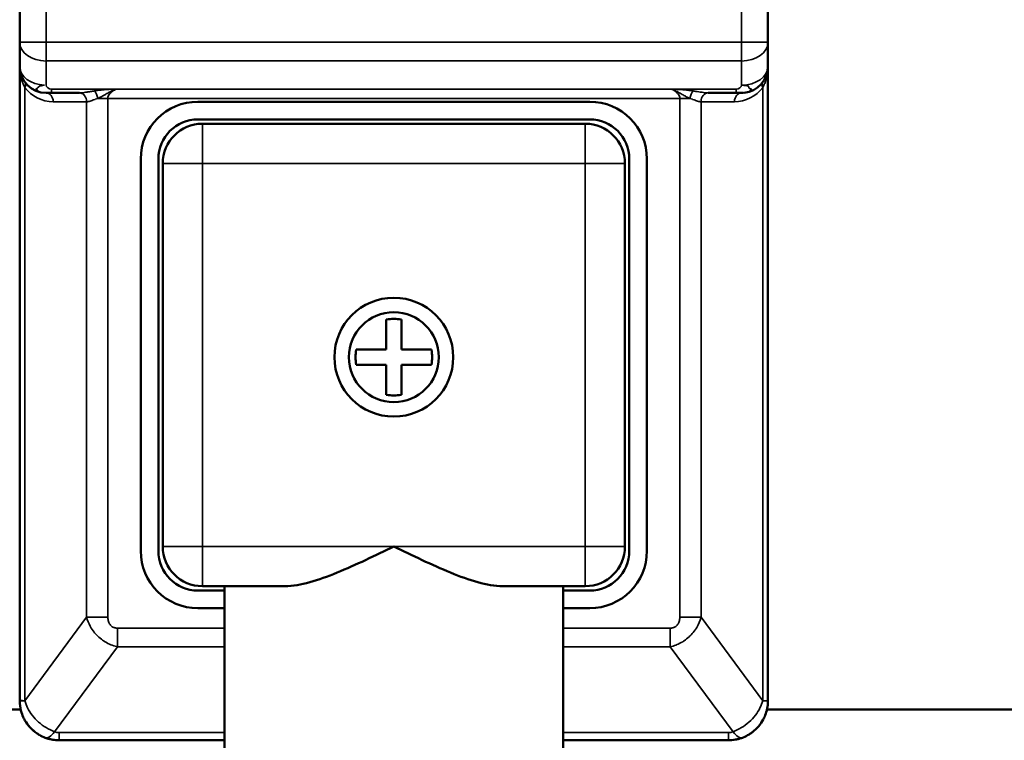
# Model space of a CAD drawing. Header units: inches. Extents: x 1 to 237, y 4 to 150.
# Tile 107 of 237: x 124.54 to 126.77, y 80.27 to 81.9. Entities that reach past the tile are written whole.
import ezdxf

# ---------------------------------------------------------------- set-up
doc = ezdxf.new("R2010")
doc.units = ezdxf.units.IN
doc.header["$LTSCALE"] = 7
doc.header["$MEASUREMENT"] = 0
doc.layers.add('Visible (ANSI)', color=7, linetype='Continuous', lineweight=50)
doc.layers.add('Visible Narrow (ANSI)', color=7, linetype='Continuous', lineweight=35)

msp = doc.modelspace()

# ---------------------------------------------------------------- linework, layer by layer
at = {"layer": 'Visible (ANSI)'}
for p, q in [((124.5372, 83.076), (124.5372, 81.8509)), ((126.2372, 81.8509), (126.2372, 83.076)), ((124.5372, 81.796), (124.5372, 81.8509)), ((126.2372, 81.8509), (126.2372, 81.796)), ((124.5372, 80.356), (124.5372, 81.796)), ((126.2372, 81.796), (126.2372, 80.356)), ((124.5972, 81.736), (124.6096, 81.736)), ((124.6096, 81.736), (124.6731, 81.736)), ((126.1012, 81.736), (126.1647, 81.736)), ((126.1772, 81.736), (126.1647, 81.736)), ((125.8322, 81.716), (124.9422, 81.716)), ((124.9422, 81.676), (125.8322, 81.676)), ((125.8222, 81.666), (124.9522, 81.666)), ((124.8122, 81.586), (124.8122, 80.696)), ((124.8522, 80.696), (124.8522, 81.586)), ((125.9222, 81.586), (125.9222, 80.696)), ((125.9622, 80.696), (125.9622, 81.586)), ((124.8622, 81.576), (124.8622, 80.706)), ((125.9122, 80.706), (125.9122, 81.576)), ((125.37, 81.1532), (125.37, 81.2213)), ((125.4044, 81.2213), (125.4044, 81.1532)), ((125.3019, 81.1532), (125.37, 81.1532)), ((125.4044, 81.1532), (125.4725, 81.1532)), ((125.37, 81.1189), (125.3019, 81.1189)), ((125.37, 81.0507), (125.37, 81.1189)), ((125.4044, 81.1189), (125.4044, 81.0507)), ((125.4725, 81.1189), (125.4044, 81.1189)), ((125.0022, 80.606), (124.9422, 80.606)), ((124.9522, 80.616), (125.1398, 80.616)), ((125.0022, 80.616), (125.0022, 80.116)), ((125.6346, 80.616), (125.8222, 80.616)), ((125.7722, 80.616), (125.7722, 80.116)), ((125.8322, 80.606), (125.7722, 80.606)), ((124.9422, 80.566), (125.0022, 80.566)), ((125.7722, 80.566), (125.8322, 80.566)), ((123.8622, 80.336), (124.5394, 80.336)), ((126.2349, 80.336), (126.9122, 80.336)), ((125.0022, 80.266), (124.6272, 80.266)), ((126.1472, 80.266), (125.7722, 80.266)), ((126.1792, 80.2719), (126.1792, 80.2719))]:
    msp.add_line(p, q, dxfattribs=at)
for radius in [0.135, 0.1022]:
    msp.add_circle((125.3872, 81.136), radius, dxfattribs=at)
for centre, radius, start, end in [((134.7622, 91.9966), 12, 148.53926, 359.43499), ((124.5972, 81.796), 0.06, 180, 270), ((126.1772, 81.796), 0.06, 275.5818, 0), ((124.9422, 81.586), 0.13, 90, 180), ((125.8322, 81.586), 0.13, 0, 90), ((124.9422, 81.586), 0.09, 90, 180), ((125.8322, 81.586), 0.09, 0, 90), ((124.9522, 81.576), 0.09, 90, 180), ((125.8222, 81.576), 0.09, 0, 90), ((125.3872, 81.136), 0.087, 78.6025, 101.3975), ((125.3872, 81.136), 0.087, 168.6025, 191.3975), ((125.3872, 81.136), 0.087, 348.6025, 11.3975), ((125.3872, 81.136), 0.087, 258.6025, 281.3975), ((124.9422, 80.696), 0.13, 180, 270), ((124.9422, 80.696), 0.09, 180, 270), ((124.9522, 80.706), 0.09, 180, 270), ((125.8222, 80.706), 0.09, 270, 0), ((125.8322, 80.696), 0.13, 270, 0), ((125.8322, 80.696), 0.09, 270, 0), ((126.1472, 80.356), 0.09, 290.8546, 290.8552)]:
    msp.add_arc(centre, radius, start, end, dxfattribs=at)
for centre, major_axis, ratio, start_param, end_param in [((124.6165, 80.328), (-0.0214, -0.0561), 0.335349, 0.000003, 0.000311), ((126.1578, 80.328), (0.0214, -0.0561), 0.335348, 6.282907, 6.283203)]:
    msp.add_ellipse(centre, major_axis=major_axis, ratio=ratio, start_param=start_param, end_param=end_param, dxfattribs=at)
for points in [[(126.1772, 81.736), (126.1783, 81.736), (126.1794, 81.7361), (126.1805, 81.7361)], [(124.54, 80.3336), (124.5382, 80.3406), (124.5372, 80.3479), (124.5372, 80.3551)], [(126.2352, 80.3375), (126.2349, 80.3361), (126.2346, 80.3348), (126.2343, 80.3334)], [(126.2141, 80.2958), (126.2107, 80.2921), (126.2071, 80.2887), (126.2031, 80.2856)], [(124.6039, 80.2691), (124.601, 80.2699), (124.598, 80.2708), (124.5951, 80.2719)], [(124.6272, 80.2661), (124.6219, 80.2661), (124.6166, 80.2665), (124.6114, 80.2674)], [(126.1635, 80.2675), (126.1581, 80.2665), (126.1526, 80.2661), (126.1472, 80.2661)], [(126.1714, 80.2694), (126.1688, 80.2686), (126.1661, 80.268), (126.1635, 80.2675)], [(126.1792, 80.2719), (126.1766, 80.271), (126.174, 80.2701), (126.1714, 80.2694)]]:
    msp.add_open_spline(points, degree=3, dxfattribs=at)
for points, knots in [([(125.3872, 80.706), (125.3457, 80.686), (125.301, 80.6642), (125.2156, 80.6295), (125.1751, 80.616), (125.1398, 80.616)], [0, 0, 0, 0, 0.3511506, 0.3511506, 0.7023011, 0.7023011, 0.7023011, 0.7023011]), ([(125.6346, 80.616), (125.5992, 80.616), (125.5587, 80.6295), (125.4734, 80.6642), (125.4287, 80.686), (125.3872, 80.706)], [1.5010958, 1.5010958, 1.5010958, 1.5010958, 1.8522463, 1.8522463, 2.2033969, 2.2033969, 2.2033969, 2.2033969]), ([(124.5372, 80.356), (124.5372, 80.3559), (124.5372, 80.3556), (124.5372, 80.3553), (124.5372, 80.3551)], [0, 0, 0, 0, 0.5, 0.9844199, 0.9844199, 0.9844199, 0.9844199]), ([(126.2372, 80.3551), (126.2371, 80.351), (126.2368, 80.3469), (126.236, 80.3417), (126.2358, 80.3406), (126.2355, 80.3389), (126.2354, 80.3382), (126.2352, 80.3375)], [0, 0, 0, 0, 0.115517, 0.115517, 0.1458272, 0.1458272, 0.1654898, 0.1654898, 0.1654898, 0.1654898]), ([(126.2372, 80.356), (126.2372, 80.3559), (126.2372, 80.3556), (126.2372, 80.3553), (126.2372, 80.3551)], [0.0004063, 0.0004063, 0.0004063, 0.0004063, 0.5, 0.9835193, 0.9835193, 0.9835193, 0.9835193]), ([(124.5951, 80.2719), (124.5906, 80.2737), (124.5862, 80.2758), (124.5813, 80.2786), (124.5808, 80.2789), (124.579, 80.28), (124.5778, 80.2808), (124.571, 80.2854), (124.5658, 80.2899), (124.5609, 80.2952), (124.5606, 80.2955), (124.556, 80.3005), (124.5522, 80.3058), (124.5486, 80.3121), (124.5482, 80.3128), (124.5475, 80.3142), (124.5472, 80.3148), (124.5446, 80.3198), (124.5428, 80.3243), (124.5409, 80.3305), (124.5404, 80.332), (124.54, 80.3336)], [0.0000021, 0.0000021, 0.0000021, 0.0000021, 0.1408343, 0.1408343, 0.1592889, 0.1592889, 0.2, 0.2, 0.3893645, 0.3893645, 0.4, 0.4, 0.5769413, 0.5769413, 0.6, 0.6, 0.6192761, 0.6192761, 0.7530099, 0.7530099, 0.7975027, 0.7975027, 0.7975027, 0.7975027]), ([(126.2343, 80.3334), (126.2331, 80.3289), (126.2316, 80.3245), (126.2291, 80.3187), (126.2284, 80.3172), (126.2273, 80.315), (126.2269, 80.3143), (126.2235, 80.3079), (126.2199, 80.3026), (126.2152, 80.2971), (126.2146, 80.2965), (126.2141, 80.2958)], [0.2040848, 0.2040848, 0.2040848, 0.2040848, 0.3329763, 0.3329763, 0.377091, 0.377091, 0.4, 0.4, 0.5755117, 0.5755117, 0.598858, 0.598858, 0.598858, 0.598858]), ([(124.5712, 80.2856), (124.5636, 80.2916), (124.5569, 80.299), (124.5504, 80.309), (124.5493, 80.3108), (124.5483, 80.3127)], [0, 0, 0, 0, 0.07401504, 0.07401504, 0.09029564, 0.09029564, 0.09029564, 0.09029564]), ([(124.6114, 80.2674), (124.6112, 80.2675), (124.6087, 80.2679), (124.6063, 80.2685), (124.6039, 80.2691)], [0.4873569, 0.4873569, 0.4873569, 0.4873569, 0.5, 0.7191037, 0.7191037, 0.7191037, 0.7191037]), ([(126.2031, 80.2856), (126.2014, 80.2842), (126.1996, 80.2829), (126.1966, 80.2808), (126.1954, 80.2801), (126.19, 80.2767), (126.1856, 80.2745), (126.1805, 80.2724), (126.1799, 80.2722), (126.1792, 80.2719)], [0.737275, 0.737275, 0.737275, 0.737275, 0.8, 0.8, 0.8394261, 0.8394261, 0.9798757, 0.9798757, 1, 1, 1, 1])]:
    msp.add_open_spline(points, degree=3, knots=knots, dxfattribs=at)
at = {"layer": 'Visible Narrow (ANSI)'}
for p, q in [((124.5972, 83.076), (124.5972, 81.8509)), ((126.1772, 81.8509), (126.1772, 83.076)), ((124.5372, 81.8509), (124.5972, 81.8509)), ((124.5972, 81.8509), (126.1772, 81.8509)), ((124.5972, 81.8085), (124.5972, 81.8509)), ((126.1772, 81.8085), (126.1772, 81.8509)), ((126.2372, 81.8509), (126.1772, 81.8509)), ((124.5972, 81.8085), (126.1772, 81.8085)), ((124.5972, 81.7536), (124.5972, 81.8085)), ((126.1772, 81.8085), (126.1772, 81.7536)), ((124.5489, 81.7485), (124.5489, 80.3558)), ((124.6096, 81.7448), (124.7566, 81.7448)), ((124.6096, 81.736), (124.6096, 81.7448)), ((124.7569, 81.7448), (126.0174, 81.7448)), ((126.0174, 81.7448), (126.1647, 81.7448)), ((126.1647, 81.7448), (126.1647, 81.736)), ((126.2254, 81.7485), (126.2254, 80.356)), ((124.7147, 81.7236), (124.7374, 81.7236)), ((124.7374, 81.7236), (126.0369, 81.7236)), ((124.7374, 81.7236), (124.7374, 80.5455)), ((126.0369, 81.7236), (126.0596, 81.7236)), ((126.0369, 80.5455), (126.0369, 81.7236)), ((124.6892, 81.716), (124.6132, 81.716)), ((124.6892, 81.716), (124.6892, 80.5455)), ((126.0852, 80.5455), (126.0852, 81.716)), ((126.1611, 81.716), (126.0852, 81.716)), ((124.9522, 81.666), (124.9522, 81.576)), ((125.8222, 81.666), (125.8222, 81.576)), ((124.8622, 81.576), (124.9522, 81.576)), ((125.8222, 81.576), (124.9522, 81.576)), ((124.9522, 81.576), (124.9522, 80.706)), ((125.9122, 81.576), (125.8222, 81.576)), ((125.8222, 80.706), (125.8222, 81.576)), ((124.8622, 80.706), (124.9522, 80.706)), ((124.9522, 80.706), (125.3872, 80.706)), ((124.9522, 80.616), (124.9522, 80.706)), ((125.3872, 80.706), (125.8222, 80.706)), ((125.9122, 80.706), (125.8222, 80.706)), ((125.8222, 80.616), (125.8222, 80.706)), ((124.6892, 80.5455), (124.5489, 80.3558)), ((124.6892, 80.5455), (124.7374, 80.5455)), ((126.0852, 80.5455), (126.0369, 80.5455)), ((126.2254, 80.3559), (126.0852, 80.5455)), ((124.7591, 80.5209), (125.0022, 80.5209)), ((124.7591, 80.4785), (124.7591, 80.5209)), ((125.7722, 80.5209), (126.0153, 80.5209)), ((126.0153, 80.4785), (126.0153, 80.5209)), ((124.7591, 80.4785), (124.6165, 80.2856)), ((124.7591, 80.4785), (125.0022, 80.4785)), ((125.7722, 80.4785), (126.0153, 80.4785)), ((126.1578, 80.2856), (126.0153, 80.4785)), ((124.5372, 80.356), (124.5372, 80.356)), ((124.5434, 80.356), (124.5433, 80.356)), ((124.5489, 80.3558), (124.5489, 80.3558)), ((126.2254, 80.356), (126.2372, 80.356)), ((124.6272, 80.266), (124.6272, 80.2836)), ((125.0022, 80.2836), (124.6272, 80.2836)), ((126.1472, 80.2836), (125.7722, 80.2836)), ((126.1472, 80.2836), (126.1472, 80.266))]:
    msp.add_line(p, q, dxfattribs=at)
for centre, major_axis, ratio, start_param, end_param in [((124.5972, 81.8509), (-0.06, 0), 0.707107, 0, 1.570796), ((126.1772, 81.8509), (0.06, 0), 0.707107, 4.712389, 6.283185), ((124.5972, 81.796), (-0.06, 0), 0.707107, 0, 1.515039), ((126.1772, 81.796), (0.06, 0), 0.707107, 4.712389, 6.283185), ((124.5328, 81.7485), (0.0161, 0.0119), 0.626679, 5.415661, 6.28317), ((124.6132, 81.796), (-0.0719, 0.035), 0.999882, 1.089653, 2.02411), ((124.7071, 81.7236), (0.0049, -0.0194), 0.36882, 1.476832, 2.53591), ((126.0672, 81.7236), (-0.0049, -0.0194), 0.368853, 3.747248, 4.806337), ((126.1611, 81.796), (0.0736, 0.0314), 0.999685, 4.308839, 5.243422), ((126.2415, 81.7485), (-0.0161, 0.0119), 0.626679, 6.283182, 7.150726), ((124.5972, 81.716), (0, 0.02), 0.804176, 4.7124, 6.283187), ((126.1012, 81.716), (0, 0.02), 0.80377, 6.282234, 7.85303), ((126.1772, 81.716), (0, 0.02), 0.804176, 0, 1.570796), ((124.5972, 80.3557), (-0.06, -0.0006), 0.014524, 5.646552, 6.283435), ((126.1772, 80.3557), (0.06, -0.0006), 0.014547, 0.000048, 0.636755), ((124.6165, 80.328), (-0.0214, -0.0561), 0.335349, 0.000311, 0.848901), ((124.6265, 80.3102), (-0.0277, 0.0054), 0.93981, 1.38942, 1.77665), ((126.1431, 80.3355), (0.0096, -0.0514), 0.756247, 6.143874, 6.419511), ((126.1578, 80.328), (0.0214, -0.0561), 0.335348, 5.434265, 6.282907)]:
    msp.add_ellipse(centre, major_axis=major_axis, ratio=ratio, start_param=start_param, end_param=end_param, dxfattribs=at)
for points, knots in [([(124.5489, 81.7485), (124.5468, 81.7523), (124.5451, 81.756), (124.5435, 81.7603), (124.5432, 81.761), (124.5416, 81.7655), (124.5405, 81.7694), (124.5396, 81.7734), (124.5396, 81.7737), (124.5386, 81.778), (124.5381, 81.7818), (124.5373, 81.7892), (124.5372, 81.7927), (124.5372, 81.796)], [0, 0, 0, 0, 0.212573, 0.212573, 0.25, 0.25, 0.481498, 0.481498, 0.5, 0.5, 0.75, 0.75, 1, 1, 1, 1]), ([(126.2372, 81.796), (126.2372, 81.7927), (126.237, 81.7891), (126.2366, 81.7854), (126.2366, 81.7847), (126.2365, 81.7839), (126.2364, 81.7831), (126.236, 81.7802), (126.2355, 81.7771), (126.2348, 81.7739), (126.2345, 81.7723), (126.2341, 81.7706), (126.2336, 81.7689), (126.233, 81.7665), (126.2322, 81.7641), (126.2313, 81.7616), (126.2304, 81.759), (126.2293, 81.7563), (126.228, 81.7536), (126.2272, 81.7519), (126.2264, 81.7502), (126.2254, 81.7485)], [0, 0, 0, 0, 0.25, 0.25, 0.25, 0.3011966, 0.3011966, 0.3011966, 0.5, 0.5, 0.5, 0.602422, 0.602422, 0.602422, 0.75, 0.75, 0.75, 0.9030827, 0.9030827, 0.9030827, 0.9999927, 0.9999927, 0.9999927, 0.9999927]), ([(124.5938, 81.7537), (124.5936, 81.7537), (124.5934, 81.7537), (124.5919, 81.7535), (124.5905, 81.7532), (124.5889, 81.7529), (124.5887, 81.7529), (124.5869, 81.7526), (124.5852, 81.7523), (124.5828, 81.7517), (124.5818, 81.7513), (124.5803, 81.7503), (124.5798, 81.7495), (124.5789, 81.7481), (124.5785, 81.7476), (124.5774, 81.7467), (124.5766, 81.7464), (124.575, 81.7457), (124.5743, 81.7453), (124.5748, 81.7441), (124.5757, 81.7434), (124.5776, 81.7421), (124.5785, 81.7415), (124.5793, 81.7409), (124.5794, 81.7408), (124.5801, 81.7402), (124.5802, 81.7398), (124.5804, 81.7392), (124.5805, 81.739), (124.581, 81.7386), (124.5811, 81.7386), (124.5818, 81.7383), (124.583, 81.7379), (124.5856, 81.7372), (124.5871, 81.7369), (124.5902, 81.7364), (124.5918, 81.7363), (124.5946, 81.7361), (124.5959, 81.736), (124.5972, 81.736)], [0.0474188, 0.0474188, 0.0474188, 0.0474188, 0.0550774, 0.0550774, 0.1167912, 0.1167912, 0.125, 0.125, 0.1966307, 0.1966307, 0.25, 0.25, 0.3212979, 0.3212979, 0.375, 0.375, 0.4296114, 0.4296114, 0.5, 0.5, 0.5625, 0.5625, 0.6147333, 0.6147333, 0.625, 0.625, 0.6820565, 0.6820565, 0.7418805, 0.7418805, 0.75, 0.75, 0.8151637, 0.8151637, 0.875, 0.875, 0.9462664, 0.9462664, 1, 1, 1, 1]), ([(124.7071, 81.7406), (124.7039, 81.7401), (124.7009, 81.7396), (124.6981, 81.7391), (124.6954, 81.7387), (124.6928, 81.7382), (124.6904, 81.7379), (124.688, 81.7375), (124.6858, 81.7372), (124.6837, 81.7369), (124.6816, 81.7366), (124.6797, 81.7364), (124.678, 81.7363), (124.6762, 81.7361), (124.6746, 81.736), (124.6731, 81.736)], [0.0000004, 0.0000004, 0.0000004, 0.0000004, 0.2, 0.2, 0.2, 0.4, 0.4, 0.4, 0.6, 0.6, 0.6, 0.8, 0.8, 0.8, 1, 1, 1, 1]), ([(124.7569, 81.7448), (124.7531, 81.7435), (124.7495, 81.742), (124.7463, 81.7405), (124.7458, 81.7403), (124.7454, 81.7401), (124.745, 81.7399), (124.7422, 81.7385), (124.7396, 81.7371), (124.7372, 81.7357), (124.7364, 81.7353), (124.7357, 81.7348), (124.735, 81.7344), (124.7331, 81.7333), (124.7312, 81.7322), (124.7294, 81.7311), (124.7284, 81.7306), (124.7274, 81.73), (124.7264, 81.7295), (124.7249, 81.7286), (124.7234, 81.7279), (124.722, 81.7271), (124.7206, 81.7264), (124.7193, 81.7258), (124.718, 81.7252), (124.7169, 81.7246), (124.7158, 81.7241), (124.7147, 81.7236)], [0, 0, 0, 0, 0.2, 0.2, 0.2, 0.2256892, 0.2256892, 0.2256892, 0.4, 0.4, 0.4, 0.4535725, 0.4535725, 0.4535725, 0.6, 0.6, 0.6, 0.679548, 0.679548, 0.679548, 0.8, 0.8, 0.8, 0.9075865, 0.9075865, 0.9075865, 0.9999998, 0.9999998, 0.9999998, 0.9999998]), ([(126.0369, 81.7236), (126.0369, 81.7253), (126.0363, 81.7286), (126.0338, 81.7331), (126.0302, 81.7369), (126.0261, 81.7401), (126.0217, 81.7428), (126.0189, 81.7442), (126.0174, 81.7448)], [0.0000051, 0.0000051, 0.0000051, 0.0000051, 0.1666667, 0.3333333, 0.5, 0.6666667, 0.8333333, 1, 1, 1, 1]), ([(126.0596, 81.7236), (126.0577, 81.7245), (126.0536, 81.7265), (126.0463, 81.7302), (126.0383, 81.7351), (126.0288, 81.7404), (126.0214, 81.7435), (126.0174, 81.7448)], [0.000005, 0.000005, 0.000005, 0.000005, 0.2, 0.4, 0.6, 0.8, 1, 1, 1, 1]), ([(126.1012, 81.736), (126.0998, 81.736), (126.0982, 81.7361), (126.0965, 81.7362), (126.0947, 81.7364), (126.0927, 81.7366), (126.0906, 81.7369), (126.0885, 81.7372), (126.0863, 81.7375), (126.0839, 81.7379), (126.0838, 81.7379), (126.0836, 81.7379), (126.0834, 81.7379), (126.0812, 81.7383), (126.0788, 81.7387), (126.0762, 81.7391), (126.0759, 81.7392), (126.0756, 81.7392), (126.0753, 81.7393), (126.0727, 81.7397), (126.0701, 81.7402), (126.0672, 81.7406)], [0, 0, 0, 0, 0.1945943, 0.1945943, 0.1945943, 0.4, 0.4, 0.4, 0.6, 0.6, 0.6, 0.6129016, 0.6129016, 0.6129016, 0.8, 0.8, 0.8, 0.8220003, 0.8220003, 0.8220003, 0.9999987, 0.9999987, 0.9999987, 0.9999987]), ([(126.1805, 81.7361), (126.1807, 81.7362), (126.1809, 81.7362), (126.1825, 81.7363), (126.1839, 81.7364), (126.1855, 81.7366), (126.1857, 81.7367), (126.1875, 81.737), (126.1891, 81.7373), (126.1916, 81.738), (126.1925, 81.7383), (126.1941, 81.739), (126.1945, 81.7393), (126.1954, 81.7401), (126.1958, 81.7405), (126.197, 81.7415), (126.1978, 81.7421), (126.1993, 81.7435), (126.2, 81.7443), (126.1996, 81.7451), (126.1986, 81.7452), (126.1967, 81.7456), (126.1958, 81.7457), (126.195, 81.7462), (126.1949, 81.7462), (126.1942, 81.7468), (126.1941, 81.7475), (126.1939, 81.7491), (126.1938, 81.75), (126.1933, 81.7507), (126.1932, 81.7508), (126.1925, 81.7516), (126.1914, 81.752), (126.1887, 81.7525), (126.1872, 81.7527), (126.1842, 81.753), (126.1826, 81.7532), (126.1797, 81.7534), (126.1785, 81.7535), (126.1772, 81.7536)], [0.047428, 0.047428, 0.047428, 0.047428, 0.0550774, 0.0550774, 0.1167912, 0.1167912, 0.125, 0.125, 0.1966307, 0.1966307, 0.25, 0.25, 0.3212979, 0.3212979, 0.375, 0.375, 0.4296114, 0.4296114, 0.5, 0.5, 0.5625, 0.5625, 0.6147333, 0.6147333, 0.625, 0.625, 0.6820564, 0.6820564, 0.7418805, 0.7418805, 0.75, 0.75, 0.8151637, 0.8151637, 0.875, 0.875, 0.9462664, 0.9462664, 1, 1, 1, 1]), ([(124.6731, 81.736), (124.675, 81.736), (124.6769, 81.7356), (124.6786, 81.7348), (124.6789, 81.7347), (124.6791, 81.7346), (124.6793, 81.7345), (124.681, 81.7336), (124.6826, 81.7324), (124.684, 81.7308), (124.6841, 81.7306), (124.6843, 81.7304), (124.6845, 81.7302), (124.6858, 81.7285), (124.6869, 81.7266), (124.6877, 81.7245), (124.6878, 81.7242), (124.6879, 81.724), (124.688, 81.7237), (124.6887, 81.7215), (124.6891, 81.7192), (124.6892, 81.7169), (124.6892, 81.7166), (124.6892, 81.7163), (124.6892, 81.716)], [0, 0, 0, 0, 0.223905, 0.223905, 0.223905, 0.25, 0.25, 0.25, 0.4728937, 0.4728937, 0.4728937, 0.5, 0.5, 0.5, 0.7228952, 0.7228952, 0.7228952, 0.75, 0.75, 0.75, 0.9739045, 0.9739045, 0.9739045, 1, 1, 1, 1]), ([(124.7147, 81.7236), (124.7125, 81.7229), (124.7105, 81.7222), (124.7086, 81.7215), (124.7084, 81.7214), (124.7082, 81.7213), (124.708, 81.7212), (124.706, 81.7205), (124.7042, 81.7198), (124.7025, 81.7192), (124.7024, 81.7192), (124.7023, 81.7191), (124.7022, 81.7191), (124.7004, 81.7185), (124.6988, 81.7179), (124.6972, 81.7175), (124.6956, 81.717), (124.6942, 81.7166), (124.6928, 81.7164), (124.6915, 81.7162), (124.6903, 81.716), (124.6892, 81.716)], [0, 0, 0, 0, 0.178394, 0.178394, 0.178394, 0.2, 0.2, 0.2, 0.387184, 0.387184, 0.387184, 0.4, 0.4, 0.4, 0.596043, 0.596043, 0.596043, 0.8, 0.8, 0.8, 1, 1, 1, 1]), ([(126.0852, 81.716), (126.0841, 81.716), (126.0829, 81.7162), (126.0816, 81.7164), (126.0803, 81.7166), (126.0788, 81.717), (126.0772, 81.7174), (126.0756, 81.7179), (126.074, 81.7184), (126.0722, 81.7191), (126.072, 81.7191), (126.0719, 81.7192), (126.0718, 81.7192), (126.0701, 81.7198), (126.0683, 81.7205), (126.0664, 81.7212), (126.0661, 81.7213), (126.0659, 81.7214), (126.0657, 81.7215), (126.0638, 81.7222), (126.0618, 81.7229), (126.0596, 81.7236)], [0, 0, 0, 0, 0.195191, 0.195191, 0.195191, 0.4, 0.4, 0.4, 0.6, 0.6, 0.6, 0.613194, 0.613194, 0.613194, 0.8, 0.8, 0.8, 0.822149, 0.822149, 0.822149, 1, 1, 1, 1]), ([(124.6892, 80.5455), (124.691, 80.5385), (124.6937, 80.5317), (124.6974, 80.5249), (124.6977, 80.5244), (124.7004, 80.5195), (124.7032, 80.5155), (124.7079, 80.5095), (124.7097, 80.5075), (124.7152, 80.5018), (124.719, 80.4984), (124.7245, 80.4942), (124.7261, 80.493), (124.7322, 80.4889), (124.7367, 80.4865), (124.7421, 80.4841), (124.7431, 80.4836), (124.7486, 80.4813), (124.753, 80.48), (124.7578, 80.4788), (124.7584, 80.4786), (124.7591, 80.4785)], [0.0000005, 0.0000005, 0.0000005, 0.0000005, 0.1840245, 0.1840245, 0.2, 0.2, 0.327445, 0.327445, 0.4, 0.4, 0.5410936, 0.5410936, 0.6, 0.6, 0.7622208, 0.7622208, 0.8, 0.8, 0.9724112, 0.9724112, 1, 1, 1, 1]), ([(124.7374, 80.5455), (124.7374, 80.5436), (124.7376, 80.5418), (124.738, 80.5387), (124.7383, 80.5374), (124.7392, 80.5345), (124.7398, 80.5331), (124.741, 80.5307), (124.7417, 80.5297), (124.7432, 80.5276), (124.7441, 80.5266), (124.7459, 80.5251), (124.7467, 80.5245), (124.7486, 80.5233), (124.7497, 80.5228), (124.7516, 80.522), (124.7525, 80.5218), (124.7545, 80.5213), (124.7555, 80.5211), (124.7574, 80.5209), (124.7582, 80.5209), (124.7591, 80.5209)], [0, 0, 0, 0, 0.108893, 0.108893, 0.2, 0.2, 0.310402, 0.310402, 0.4, 0.4, 0.510465, 0.510465, 0.6, 0.6, 0.710445, 0.710445, 0.8, 0.8, 0.911447, 0.911447, 1, 1, 1, 1]), ([(126.0153, 80.5209), (126.0161, 80.5209), (126.0169, 80.5209), (126.0188, 80.5211), (126.0199, 80.5213), (126.0218, 80.5218), (126.0227, 80.522), (126.0246, 80.5228), (126.0257, 80.5233), (126.0276, 80.5245), (126.0284, 80.5251), (126.0302, 80.5266), (126.0311, 80.5276), (126.0327, 80.5297), (126.0333, 80.5307), (126.0346, 80.5331), (126.0351, 80.5345), (126.036, 80.5374), (126.0363, 80.5387), (126.0368, 80.5418), (126.0369, 80.5436), (126.0369, 80.5455)], [0, 0, 0, 0, 0.088553, 0.088553, 0.2, 0.2, 0.289556, 0.289556, 0.4, 0.4, 0.489535, 0.489535, 0.6, 0.6, 0.689597, 0.689597, 0.8, 0.8, 0.891107, 0.891107, 1, 1, 1, 1]), ([(126.0153, 80.4785), (126.0193, 80.4794), (126.0236, 80.4806), (126.0288, 80.4826), (126.0295, 80.4829), (126.0345, 80.485), (126.039, 80.4872), (126.0445, 80.4906), (126.0455, 80.4912), (126.0505, 80.4945), (126.0544, 80.4976), (126.0597, 80.5025), (126.0613, 80.504), (126.066, 80.509), (126.0691, 80.5127), (126.0735, 80.519), (126.075, 80.5214), (126.0799, 80.53), (126.0827, 80.5367), (126.0848, 80.5443), (126.085, 80.5449), (126.0852, 80.5455)], [0.0000029, 0.0000029, 0.0000029, 0.0000029, 0.1724192, 0.1724192, 0.2, 0.2, 0.3622205, 0.3622205, 0.4, 0.4, 0.5410929, 0.5410929, 0.6, 0.6, 0.7274474, 0.7274474, 0.8, 0.8, 0.9840832, 0.9840832, 1, 1, 1, 1]), ([(124.5372, 80.356), (124.5372, 80.3561), (124.5381, 80.356), (124.5421, 80.3562), (124.5464, 80.3558), (124.5489, 80.3558)], [0, 0, 0, 0, 0.3333333, 0.6666667, 0.9999674, 0.9999674, 0.9999674, 0.9999674]), ([(124.6165, 80.2856), (124.61, 80.288), (124.5973, 80.2942), (124.5797, 80.307), (124.5652, 80.3226), (124.5545, 80.3394), (124.5503, 80.3505), (124.5489, 80.3558)], [0.0000101, 0.0000101, 0.0000101, 0.0000101, 0.2, 0.4, 0.6, 0.8, 0.9994727, 0.9994727, 0.9994727, 0.9994727]), ([(126.2254, 80.3559), (126.224, 80.3505), (126.2198, 80.3395), (126.2092, 80.3226), (126.1946, 80.307), (126.177, 80.2942), (126.1643, 80.288), (126.1578, 80.2856)], [0.0002039, 0.0002039, 0.0002039, 0.0002039, 0.2, 0.4, 0.6, 0.8, 0.9999965, 0.9999965, 0.9999965, 0.9999965])]:
    msp.add_open_spline(points, degree=3, knots=knots, dxfattribs=at)
for points in [[(124.5972, 81.7536), (124.5975, 81.7493), (124.6035, 81.7448), (124.6096, 81.7448)], [(124.7566, 81.7448), (124.7527, 81.7447), (124.7457, 81.7444), (124.7355, 81.7438), (124.7263, 81.7431), (124.7167, 81.742), (124.7103, 81.7411), (124.7071, 81.7406)], [(124.7569, 81.7448), (124.7554, 81.7442), (124.7525, 81.7427), (124.7482, 81.7401), (124.7441, 81.7369), (124.7406, 81.7331), (124.7381, 81.7286), (124.7374, 81.7253), (124.7374, 81.7236)], [(124.7566, 81.7448), (124.7567, 81.7448), (124.7564, 81.7448), (124.7568, 81.7448), (124.7569, 81.7448)], [(126.0672, 81.7406), (126.0651, 81.7409), (126.0605, 81.7416), (126.0529, 81.7425), (126.0449, 81.7433), (126.0364, 81.7439), (126.0274, 81.7444), (126.0208, 81.7447), (126.0174, 81.7448)], [(126.1772, 81.7536), (126.177, 81.7493), (126.1708, 81.7448), (126.1647, 81.7448)]]:
    msp.add_open_spline(points, degree=3, dxfattribs=at)

doc.saveas('drawing.dxf')
